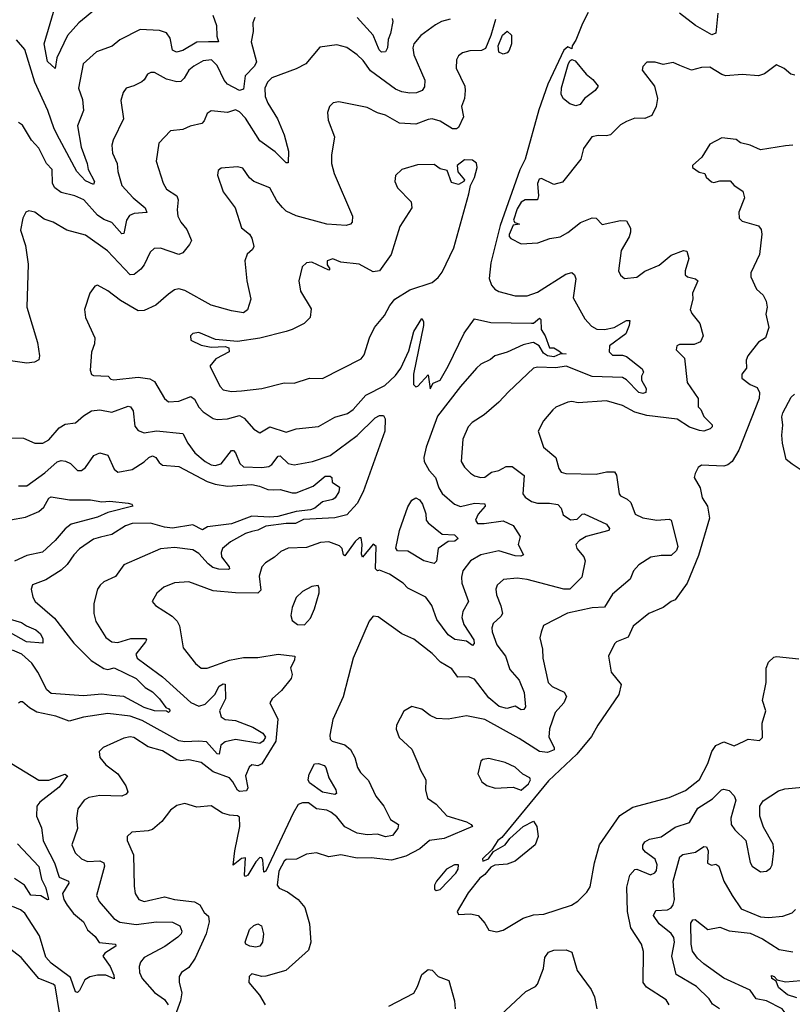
# Model space of a CAD drawing. Extents: x 1843161 to 1959474, y 907081 to 1016326.
# Tile 201 of 256: x 1857250 to 1861062, y 1000728 to 1005583. Entities that reach past the tile are written whole.
import ezdxf

# ---------------------------------------------------------------- set-up
doc = ezdxf.new("R2010")
doc.units = 0

msp = doc.modelspace()

# ---------------------------------------------------------------- linework, layer by layer
at = {"layer": '0CON20XD'}
for points in [[(1857624.3, 1005635), (1857542.2, 1005567.8), (1857486.1, 1005505), (1857433.1, 1005395), (1857425, 1005342.5), (1857387.1, 1005377.1), (1857371.2, 1005465), (1857438.6, 1005695)], [(1858202.7, 1005605), (1858221, 1005555), (1858222.4, 1005502.4), (1858231.2, 1005475), (1858181.2, 1005475), (1858125, 1005473.3), (1858055, 1005431.3), (1858023.6, 1005423.6), (1858003.8, 1005433.8), (1857992.8, 1005492.8), (1857975, 1005518.5), (1857940.8, 1005530.8), (1857845.3, 1005534.7), (1857745, 1005483.8), (1857707, 1005453), (1857630, 1005425), (1857563.5, 1005365), (1857540.8, 1005245), (1857560.2, 1005190.2), (1857564.5, 1005135.5), (1857535, 1005060), (1857554.1, 1004955), (1857583.5, 1004875), (1857588.5, 1004845), (1857620, 1004785), (1857615, 1004770), (1857575, 1004789.2), (1857532.7, 1004835), (1857447, 1004995), (1857420.3, 1005045), (1857389.1, 1005135), (1857325.3, 1005275), (1857275, 1005435.8), (1857234.7, 1005484.7)], [(1859373.8, 1005586.2), (1859331.2, 1005575), (1859302.4, 1005557.6), (1859230, 1005505), (1859195.6, 1005465), (1859190, 1005445), (1859195, 1005410), (1859250, 1005285), (1859247.3, 1005252.7), (1859236.2, 1005235), (1859207.9, 1005222.1), (1859175, 1005220.8), (1859135, 1005227.3), (1859105, 1005240.7), (1858981.7, 1005331.7), (1858945, 1005381.9), (1858915, 1005410.5), (1858865, 1005445.6), (1858815, 1005460), (1858731.4, 1005448.6), (1858661.4, 1005365), (1858615, 1005340.8), (1858495, 1005296.4), (1858472.7, 1005275), (1858459.2, 1005245), (1858461.8, 1005205), (1858475, 1005171.4), (1858521.8, 1005095), (1858555.5, 1005015), (1858576.2, 1004935), (1858575, 1004876.7), (1858565, 1004877.5), (1858511.5, 1004931.5), (1858435, 1004985.4), (1858365, 1005097.9), (1858335, 1005128.5), (1858315, 1005138.5), (1858275, 1005125.5), (1858195, 1005134.4), (1858175, 1005120.8), (1858161.1, 1005085), (1858148.9, 1005071.1), (1858091.8, 1005058.2), (1858055, 1005041.1), (1857995, 1005035.7), (1857937.3, 1004975), (1857924.3, 1004885), (1857957.6, 1004777.6), (1857975, 1004748), (1858026.4, 1004715), (1858033.1, 1004695), (1858027.1, 1004645), (1858030, 1004615), (1858045, 1004585.7), (1858075, 1004548.8), (1858097.9, 1004495), (1858089, 1004475), (1858055, 1004434), (1858035, 1004425.2), (1857945, 1004456.2), (1857914.7, 1004455.3), (1857893.5, 1004436.5), (1857865.3, 1004375), (1857847.5, 1004352.5), (1857815, 1004327.5), (1857795, 1004324.5), (1857683.2, 1004443.2), (1857575, 1004521.2), (1857482.5, 1004545), (1857416, 1004585), (1857370.4, 1004600.4), (1857325, 1004634.4), (1857295, 1004640.8), (1857280, 1004635), (1857265.8, 1004604.2), (1857253.8, 1004545), (1857279.1, 1004469.1), (1857293, 1004377), (1857286, 1004165), (1857339.1, 1003990.9)], [(1859597.6, 1005585), (1859574.4, 1005505), (1859548, 1005442), (1859528.9, 1005431.1), (1859470.9, 1005429.1), (1859435, 1005420), (1859416, 1005405), (1859405.7, 1005385), (1859404.4, 1005345), (1859446.1, 1005256.1), (1859448.9, 1005235), (1859445.7, 1005195), (1859430, 1005155), (1859440.6, 1005105), (1859415, 1005052.5), (1859405, 1005044.7), (1859386.2, 1005045), (1859325, 1005082.9), (1859285, 1005093.8), (1859265, 1005091.8), (1859205, 1005068.2), (1859125, 1005073.8), (1859055, 1005113.1), (1859015, 1005124.6), (1858965, 1005151.1), (1858825, 1005178.1), (1858796.6, 1005173.4), (1858779.2, 1005155), (1858768.6, 1005125), (1858772.3, 1005087.7), (1858802.9, 1005005), (1858788.6, 1004915), (1858789.2, 1004875), (1858802.5, 1004825), (1858892.9, 1004615), (1858890, 1004585), (1858883.3, 1004575), (1858861.5, 1004568.5), (1858765, 1004574.6), (1858615, 1004616.4), (1858565, 1004639.6), (1858546.6, 1004656.6), (1858519.9, 1004689.9), (1858484, 1004755), (1858405, 1004786.2), (1858385, 1004803.3), (1858350.9, 1004850.9), (1858325, 1004857.8), (1858245, 1004851.2), (1858230, 1004840), (1858226.1, 1004816.1), (1858254.2, 1004735), (1858314.3, 1004655), (1858345, 1004556.7), (1858384, 1004525), (1858396.4, 1004506.4), (1858405.5, 1004465.5), (1858399.5, 1004450.5), (1858372.9, 1004427.1), (1858360.8, 1004395), (1858370.5, 1004295), (1858390, 1004205), (1858375, 1004153.3), (1858355, 1004137.8), (1858295, 1004146.9), (1858195, 1004175.3), (1858065, 1004247.7), (1858035, 1004255.6), (1858015, 1004250.6), (1857985, 1004230.6), (1857922, 1004175), (1857865, 1004149.1), (1857835, 1004148.2), (1857747.8, 1004197.8), (1857685, 1004245.5), (1857635, 1004273.8), (1857620.5, 1004269.5), (1857596, 1004235), (1857570.8, 1004155), (1857575.7, 1004115), (1857620.6, 1004015), (1857619.4, 1003985), (1857605.5, 1003944.5), (1857598.6, 1003855), (1857604.4, 1003834.4), (1857615, 1003828), (1857686.2, 1003826.2), (1857700, 1003810), (1857715, 1003806.7), (1857835, 1003820.6), (1857892.9, 1003812.9), (1857915, 1003798.9), (1857964.7, 1003714.7), (1857985, 1003698.1), (1858035, 1003702.9), (1858095, 1003724.6), (1858112.8, 1003712.8), (1858135, 1003672.2), (1858155, 1003650), (1858205, 1003616.2), (1858225, 1003611.1), (1858275, 1003615.3), (1858335, 1003632.3), (1858358.1, 1003618.1), (1858405, 1003564.3), (1858435, 1003545.8), (1858485, 1003576.2), (1858565, 1003549.6), (1858615, 1003565.4), (1858725, 1003577.3), (1858805, 1003623.1), (1858868.1, 1003641.9), (1858895, 1003661.1), (1858958.3, 1003731.7), (1859051.3, 1003778.7), (1859105, 1003828.8), (1859130.3, 1003865), (1859170.1, 1003949.9), (1859195.5, 1004045), (1859235, 1004110), (1859242.5, 1004095), (1859242.2, 1004075), (1859193.1, 1003835), (1859193.9, 1003783.9), (1859205, 1003772.5), (1859215, 1003776.7), (1859265, 1003832.5), (1859275, 1003763.8), (1859289.8, 1003790.2), (1859324.3, 1003805), (1859365, 1003874.4), (1859443.1, 1004036.9), (1859495, 1004107.8), (1859575, 1004090.5), (1859775, 1004086.2), (1859785, 1004087.3), (1859815, 1004111.1), (1859821.1, 1004105), (1859822.5, 1004055), (1859843.6, 1004023.6), (1859864, 1003965), (1859885, 1003965.7), (1859909.8, 1003949.8), (1859926.7, 1003936.7), (1859946.2, 1003935), (1859915, 1003934.7), (1859885, 1003921.6), (1859855, 1003925.2), (1859835, 1003938.2), (1859812.9, 1003975), (1859785, 1003990.7), (1859775, 1003990.3), (1859735, 1003980.3), (1859656, 1003944), (1859594.5, 1003925.5), (1859572.8, 1003907.2), (1859525.4, 1003885), (1859504.7, 1003865), (1859425.4, 1003775), (1859312, 1003628), (1859255.2, 1003475), (1859243.6, 1003425), (1859245.3, 1003405), (1859270.2, 1003360.2), (1859302.5, 1003325), (1859318.7, 1003275), (1859335, 1003247.3), (1859395, 1003193.9), (1859425, 1003183.4), (1859495, 1003199), (1859545.4, 1003195.4), (1859546.4, 1003185), (1859512.7, 1003145), (1859499.6, 1003115), (1859508.9, 1003098.9), (1859541.7, 1003098.3)], [(1858410.6, 1005595), (1858401.4, 1005568.6), (1858402.2, 1005525), (1858391.9, 1005475), (1858418.5, 1005375), (1858408.2, 1005355), (1858363.3, 1005306.7), (1858355, 1005241.1), (1858335, 1005233.5), (1858275.1, 1005265.1), (1858259.2, 1005285), (1858225, 1005357.8), (1858196, 1005385)], [(1859088.5, 1005588.5), (1859090.9, 1005575), (1859080, 1005515), (1859068, 1005485), (1859064.5, 1005445), (1859054.5, 1005425.5), (1859035, 1005422.7), (1859024.1, 1005435), (1858995, 1005507.8), (1858915, 1005594.7)], [(1860055, 1005618.8), (1860027.7, 1005565), (1859995, 1005482.9), (1859976.2, 1005455), (1859975, 1005440), (1859955, 1005450), (1859935, 1005433.1), (1859856.2, 1005265), (1859811.4, 1005138.6), (1859744.1, 1004895), (1859717.5, 1004842.5), (1859621.6, 1004568.4), (1859574.9, 1004385), (1859566.7, 1004306.7), (1859578.1, 1004275), (1859594.4, 1004255), (1859615, 1004243.6), (1859695, 1004221.8), (1859755, 1004221.8), (1859805, 1004239.6), (1859945, 1004328.4), (1859975, 1004336.7), (1859987.8, 1004325), (1859993.6, 1004305), (1859981.9, 1004211.9), (1860038.3, 1004108.3), (1860072.4, 1004072.4), (1860097.2, 1004057.2), (1860135, 1004055.6), (1860184.1, 1004065.9), (1860245, 1004100), (1860260, 1004100), (1860257.2, 1004075), (1860240.3, 1004035), (1860160.6, 1003975), (1860158.6, 1003945), (1860175, 1003929.4), (1860225, 1003929.4), (1860245, 1003922.2), (1860320.9, 1003860.9), (1860327.5, 1003845), (1860319.1, 1003825), (1860318.9, 1003805), (1860340.5, 1003765), (1860340, 1003745), (1860325, 1003740), (1860305, 1003744.7), (1860245, 1003806.8), (1860225, 1003818.1), (1860075, 1003824.5), (1859946.7, 1003875)], [(1860694.4, 1005615), (1860685, 1005517.5), (1860665, 1005509.5), (1860585, 1005555.4), (1860505, 1005615.5)], [(1859635, 1005413.2), (1859615, 1005422.5), (1859611.7, 1005455), (1859632.2, 1005507.8), (1859655, 1005526.5), (1859677.7, 1005507.7), (1859676.5, 1005465), (1859665, 1005431.3), (1859655, 1005420.6), (1859635, 1005413.2)], [(1858196, 1005385), (1858155, 1005380.6), (1858110, 1005355), (1858085, 1005334.5), (1858062.1, 1005295), (1858045, 1005279.2), (1858025, 1005277.4), (1857975, 1005289.5), (1857915, 1005322.5), (1857897.8, 1005322.2), (1857881.2, 1005315), (1857863.9, 1005286.1), (1857852.3, 1005277.7), (1857813, 1005257), (1857775, 1005246), (1857760.8, 1005225), (1857750, 1005185), (1857762.5, 1005095), (1857710.8, 1004989.2), (1857705.4, 1004965), (1857708.8, 1004925), (1857731.6, 1004875), (1857735.4, 1004835), (1857754.6, 1004765), (1857810, 1004705), (1857869.3, 1004655), (1857877.3, 1004632.7), (1857815, 1004627.4), (1857792.7, 1004617.3), (1857777.6, 1004595), (1857765, 1004528.8), (1857755, 1004527.8), (1857705, 1004583.2), (1857665, 1004598.7), (1857635, 1004619.7), (1857566.4, 1004695), (1857522.5, 1004715), (1857455, 1004730.9), (1857423.3, 1004755), (1857413.1, 1004775), (1857411.1, 1004845), (1857383.3, 1004875), (1857345, 1004949.2), (1857308.5, 1004988.5), (1857265, 1005063.8), (1857245, 1005076)], [(1859995, 1005158.9), (1859965, 1005168.6), (1859933.1, 1005193.1), (1859921.2, 1005215), (1859923.2, 1005246.8), (1859956.9, 1005363.1), (1859965, 1005380.8), (1859975, 1005387.1), (1859990.9, 1005380.9), (1860044.6, 1005314.6), (1860078.9, 1005288.9), (1860104.2, 1005255), (1860090, 1005235), (1860036.5, 1005195), (1860015, 1005164.4), (1859995, 1005158.9)], [(1861075, 1005309.4), (1861055, 1005314.6), (1861022.4, 1005342.4), (1860985, 1005360.8), (1860925, 1005316.7), (1860895, 1005306.9), (1860815, 1005312.9), (1860735, 1005307.3), (1860715, 1005313.1), (1860655, 1005350), (1860615, 1005347.8), (1860565, 1005334.4), (1860507.9, 1005357.9), (1860475, 1005372.9), (1860425, 1005362.9), (1860386.4, 1005373.6), (1860345, 1005373.3), (1860325, 1005353.3), (1860322, 1005335), (1860382.5, 1005255), (1860396.9, 1005195), (1860390.5, 1005155), (1860368.6, 1005111.4), (1860335, 1005095.5), (1860285, 1005098.5), (1860245, 1005080.6), (1860214.2, 1005065), (1860165, 1005015.8), (1860145, 1005010.8), (1860105, 1005013.1), (1860073.8, 1005005), (1860032.1, 1004947.9), (1860019.2, 1004895), (1859928.6, 1004781.4), (1859885, 1004771.2), (1859825, 1004800.8), (1859813.1, 1004796.9), (1859804.7, 1004775), (1859809.7, 1004715), (1859805.6, 1004695), (1859745, 1004694.3), (1859725, 1004683.1), (1859705, 1004650), (1859687.5, 1004595), (1859693.6, 1004583.6), (1859716, 1004575), (1859685, 1004570), (1859664.7, 1004524.7), (1859665, 1004514), (1859674, 1004505), (1859725, 1004478.6), (1859807, 1004483), (1859865.8, 1004504.2), (1859917.2, 1004512.8), (1859955, 1004533.6), (1860017, 1004583), (1860075, 1004605.7), (1860095, 1004604), (1860125, 1004573.8), (1860215, 1004592.9), (1860245, 1004591.2), (1860264.3, 1004555), (1860264.5, 1004535), (1860257.6, 1004512.4), (1860218.5, 1004445), (1860204.2, 1004345), (1860214.2, 1004324.2), (1860235, 1004306.7), (1860295, 1004314.4), (1860335, 1004342.5), (1860405, 1004373.3), (1860465, 1004421.8), (1860525, 1004445.8), (1860542.5, 1004442.5), (1860551.8, 1004405), (1860533.3, 1004345), (1860534.3, 1004325), (1860545, 1004314.5), (1860585.4, 1004305.4), (1860595.6, 1004295), (1860570, 1004235), (1860570.8, 1004205), (1860558.1, 1004155), (1860566.9, 1004135), (1860606.7, 1004085), (1860622, 1004025), (1860608.8, 1003995), (1860578.8, 1003981.2), (1860505, 1003981.2), (1860493.3, 1003975), (1860490, 1003955), (1860530, 1003915), (1860543.8, 1003795), (1860598.6, 1003715), (1860598, 1003675), (1860611.1, 1003661.1), (1860626.3, 1003626.3), (1860666.2, 1003585), (1860666.2, 1003575), (1860656.7, 1003565), (1860625.3, 1003554.7), (1860605, 1003557.3), (1860555, 1003573.8), (1860495, 1003613.1), (1860345, 1003632.3), (1860285, 1003648.2), (1860225, 1003680.9), (1860145, 1003704.4), (1860005, 1003694.3), (1859975, 1003700.8), (1859955, 1003697.5), (1859895, 1003672.5), (1859880.2, 1003659.8), (1859834.4, 1003605), (1859808, 1003555), (1859834.2, 1003475), (1859895.6, 1003425), (1859909.7, 1003369.7), (1859922, 1003352), (1859945, 1003345.5), (1860095, 1003342.8), (1860145, 1003353.5), (1860185, 1003353.5), (1860195, 1003336.7), (1860208.6, 1003245), (1860214.6, 1003234.6), (1860248.1, 1003218.1), (1860265, 1003201.9), (1860286.9, 1003145), (1860325, 1003126.5), (1860393.3, 1003115), (1860455, 1003120), (1860465, 1003115.8), (1860497.5, 1002985), (1860490.6, 1002965), (1860465, 1002941.1), (1860415, 1002941.5), (1860365, 1002932.5), (1860305.8, 1002895), (1860279.4, 1002865), (1860262.9, 1002825), (1860175, 1002751.1), (1860135, 1002686.4), (1860075, 1002682.7), (1859952.9, 1002657.1), (1859835, 1002596.7), (1859822.5, 1002562.5)], [(1861065, 1004964), (1861028.8, 1004961.2), (1860905, 1004942), (1860855, 1004963.8), (1860806.2, 1004976.2), (1860785, 1004992.5), (1860715, 1005001.2), (1860655, 1004970), (1860616.7, 1004905), (1860570, 1004865), (1860570, 1004855), (1860602, 1004832), (1860630, 1004825), (1860637, 1004807), (1860663.9, 1004783.9), (1860675, 1004780), (1860705, 1004788.8), (1860755, 1004788), (1860775.9, 1004765.9), (1860817.7, 1004737.7), (1860826.2, 1004705), (1860798, 1004635), (1860800, 1004605), (1860815, 1004590), (1860895, 1004566.2), (1860908.3, 1004548.3), (1860911.4, 1004525), (1860900.5, 1004425), (1860857.5, 1004335), (1860857.5, 1004315), (1860886, 1004255), (1860918.8, 1004225), (1860934, 1004195), (1860938, 1004165), (1860931.7, 1004131.7), (1860946.7, 1004065), (1860930.8, 1004015), (1860895, 1003992.5), (1860842.5, 1003925), (1860835.5, 1003905), (1860837.1, 1003865), (1860825, 1003850), (1860813.8, 1003835), (1860813.8, 1003815), (1860853.8, 1003785), (1860889.7, 1003769.7), (1860900.6, 1003745), (1860899.1, 1003715), (1860798.9, 1003461.1), (1860765, 1003405.4), (1860745, 1003388.8), (1860725, 1003381.5), (1860615, 1003386), (1860597.5, 1003375), (1860582.5, 1003345), (1860578.8, 1003325), (1860608.1, 1003275), (1860618.1, 1003225), (1860644.3, 1003185), (1860653.9, 1003125), (1860599.7, 1002940.3), (1860543.1, 1002805), (1860485, 1002721.8), (1860465.4, 1002714.6), (1860425.4, 1002684.6), (1860355, 1002655.6), (1860277.7, 1002592.3), (1860251.9, 1002538.1), (1860195, 1002515.6), (1860184.5, 1002505.5), (1860155.7, 1002445), (1860169.2, 1002365), (1860218.1, 1002305), (1860206.6, 1002255), (1860102.2, 1002105), (1860070.8, 1002049.2), (1859999.1, 1001960.9), (1859859.4, 1001830.6), (1859628.8, 1001551.2), (1859609.1, 1001535), (1859579.7, 1001490.3), (1859534.3, 1001445), (1859535, 1001433.3), (1859563.3, 1001445), (1859588.8, 1001481.2), (1859645.7, 1001515), (1859668, 1001545), (1859735, 1001604), (1859785, 1001631.2), (1859802, 1001605), (1859808, 1001555), (1859794.2, 1001515), (1859695, 1001434.4), (1859655, 1001418.9), (1859595, 1001414.4), (1859575, 1001404.4), (1859545, 1001368.5), (1859520.1, 1001349.9), (1859462.7, 1001277.3), (1859408, 1001185), (1859415, 1001170), (1859473.9, 1001173.9), (1859512.5, 1001165), (1859545, 1001127.5), (1859565, 1001093.3), (1859605, 1001086)], [(1858295, 1003749.3), (1858345, 1003753.8), (1858445.3, 1003764.7), (1858555, 1003793.1), (1858605, 1003791.4), (1858680, 1003815), (1858745, 1003814.2), (1858935, 1003910.6), (1858949.2, 1003930.8), (1858976, 1004015), (1859001.5, 1004065), (1859051.1, 1004125), (1859076, 1004174), (1859101.8, 1004205), (1859175, 1004250.4), (1859285, 1004288), (1859315, 1004311.9), (1859335, 1004338.4), (1859391.6, 1004458.4), (1859466.2, 1004723.8), (1859474.3, 1004765.7), (1859495, 1004805.8), (1859506.9, 1004855), (1859505, 1004875.6), (1859485, 1004891.1), (1859445, 1004892.2), (1859408.5, 1004865), (1859412.9, 1004832.9), (1859445.8, 1004794.2), (1859442.5, 1004785), (1859415, 1004770), (1859380.7, 1004780.7), (1859359.2, 1004839.2), (1859325, 1004847.5), (1859295, 1004869.4), (1859212.8, 1004867.2), (1859135.7, 1004844.3), (1859104, 1004815), (1859100.8, 1004785), (1859115, 1004754), (1859182.5, 1004685), (1859185.9, 1004655.9), (1859126.7, 1004563.3), (1859083.8, 1004425), (1859025.7, 1004345), (1858995, 1004339.5), (1858925, 1004378.5), (1858835, 1004387.5), (1858795, 1004404.2), (1858766.7, 1004395), (1858768, 1004375), (1858780, 1004355), (1858775, 1004348.8), (1858691.7, 1004388.3), (1858666.2, 1004385), (1858644.2, 1004365), (1858627.1, 1004295), (1858636.2, 1004245), (1858687.9, 1004157.9), (1858683.1, 1004115), (1858653.3, 1004085), (1858595.5, 1004055), (1858565, 1004046.3), (1858435, 1004012.5), (1858325, 1003997.1), (1858217, 1004007), (1858135, 1004040), (1858105, 1004035.8), (1858093.8, 1004025), (1858095, 1004003.8), (1858145, 1003978.6), (1858195, 1003968.1), (1858265, 1003971.2), (1858282.5, 1003965), (1858283.8, 1003945), (1858218.5, 1003911.5), (1858188.9, 1003875), (1858240, 1003775), (1858255, 1003757.8), (1858295, 1003749.3)], [(1857339.1, 1003990.9), (1857347.5, 1003925), (1857344.3, 1003905.7), (1857323.3, 1003895), (1857285, 1003890), (1857087.6, 1003917.6)], [(1859946.7, 1003875), (1859895, 1003867.3), (1859805, 1003870.4), (1859785.4, 1003864.6), (1859661.5, 1003748.5), (1859615, 1003697.1), (1859541.9, 1003635), (1859483.3, 1003596.7), (1859463.1, 1003575), (1859436.7, 1003515), (1859428.1, 1003405), (1859445, 1003377.5), (1859475, 1003347.5), (1859495, 1003334.3), (1859525, 1003325.6), (1859545, 1003328.2), (1859578.5, 1003351.5), (1859615, 1003359.6), (1859650.7, 1003379.3), (1859680.8, 1003380.8), (1859739.5, 1003335), (1859732.2, 1003245), (1859745, 1003228.6), (1859775, 1003207.8), (1859805, 1003198.9), (1859865, 1003199.6), (1859905, 1003191.9), (1859921.4, 1003175), (1859931.8, 1003141.8), (1859967.6, 1003117.6), (1860000.3, 1003119.7), (1860025, 1003144.4), (1860035, 1003146.5), (1860146, 1003095), (1860161.2, 1003075), (1860156.7, 1003065), (1860045, 1003034.7), (1860012.2, 1003015), (1859994.3, 1002995), (1860000, 1002975), (1860033.3, 1002935), (1860041.1, 1002915), (1860024.2, 1002835), (1859965.4, 1002774.6), (1859935.5, 1002774.5), (1859755, 1002822.4), (1859705, 1002829.6), (1859637.6, 1002822.4), (1859605.8, 1002794.2), (1859600, 1002775), (1859602.9, 1002747.1), (1859625, 1002693.3), (1859632.7, 1002655), (1859625, 1002640), (1859586.7, 1002605), (1859579.1, 1002585), (1859581.2, 1002565), (1859605, 1002500), (1859647.8, 1002445), (1859669.3, 1002379.3), (1859715, 1002326), (1859739.6, 1002265), (1859746.1, 1002195), (1859738.2, 1002181.8), (1859725, 1002180), (1859695, 1002197.9), (1859654.1, 1002185.9), (1859616, 1002196), (1859565, 1002238.8), (1859495, 1002330.8), (1859465, 1002342.5), (1859411.8, 1002341.8), (1859382.4, 1002382.4), (1859325.9, 1002415.9), (1859285, 1002457.5), (1859195, 1002528.1), (1859135, 1002555.5), (1859018.3, 1002638.3), (1858995, 1002642.2), (1858975, 1002617.8), (1858895, 1002435.4), (1858845.6, 1002244.4), (1858795, 1002132), (1858780, 1002055), (1858782.5, 1002035), (1858792.5, 1002025), (1858855, 1002006.9), (1858882.9, 1001985), (1858903.6, 1001945), (1858916.7, 1001895), (1858931.5, 1001871.5), (1858972.1, 1001832.1), (1859007.5, 1001755), (1859046.4, 1001705), (1859079.4, 1001639.4), (1859119.1, 1001615), (1859116.2, 1001595), (1859090.3, 1001559.7), (1859055, 1001553.2), (1859015, 1001566.8), (1858965, 1001562.8), (1858915, 1001571.6), (1858855, 1001603.6), (1858815, 1001652.3), (1858785, 1001675.4), (1858765, 1001685.3), (1858715, 1001692.4), (1858675, 1001721.8), (1858645, 1001721.1), (1858625, 1001712.7), (1858599.1, 1001670.9), (1858465, 1001383.8), (1858455, 1001380), (1858449.3, 1001439.3), (1858445, 1001450), (1858435, 1001452.5), (1858415, 1001430), (1858376.2, 1001365), (1858365, 1001357.5), (1858360, 1001365), (1858365, 1001450), (1858345, 1001447.5), (1858303.3, 1001413.3), (1858312.5, 1001485), (1858335.9, 1001605), (1858335, 1001651.2), (1858325, 1001657.8), (1858285, 1001660), (1858250.3, 1001670.3), (1858195, 1001706.9), (1858125, 1001700), (1858065, 1001718.1), (1858025, 1001708.6), (1857994.6, 1001685.4), (1857951.4, 1001628.6), (1857905, 1001590), (1857885, 1001583.1), (1857803, 1001577), (1857780, 1001555), (1857780, 1001535), (1857811.5, 1001465), (1857815, 1001310), (1857819.4, 1001275), (1857837.5, 1001245), (1857865, 1001234.5), (1857965, 1001257.3), (1858014.7, 1001244.7), (1858113, 1001233), (1858139, 1001219), (1858160.4, 1001180.4), (1858182, 1001162), (1858185.3, 1001135), (1858170, 1001075), (1858116.6, 1000955), (1858085, 1000909.5), (1858048.8, 1000885), (1858038, 1000865), (1858037.1, 1000835), (1858050.4, 1000785), (1858043.2, 1000745), (1857967, 1000533)], [(1861100.8, 1003365), (1861061.5, 1003391.5), (1861032.5, 1003415), (1861014.2, 1003495), (1861010.8, 1003535), (1861015.8, 1003584.2), (1861010, 1003625), (1861015.5, 1003644.5), (1861057.3, 1003722.7), (1861073.5, 1003736.5)], [(1857205, 1003521.2), (1857268.9, 1003518.9), (1857325, 1003495.6), (1857365, 1003494.5), (1857395, 1003511.5), (1857445, 1003570.9), (1857475, 1003588.5), (1857525, 1003595.6), (1857565, 1003630.6), (1857605, 1003654.2), (1857645, 1003658.9), (1857705, 1003648.5), (1857785, 1003678.1), (1857797.5, 1003675), (1857810, 1003655), (1857818.9, 1003578.9), (1857835, 1003556.9), (1857865, 1003546.2), (1857925, 1003556.6), (1858055, 1003543.5), (1858079.6, 1003495), (1858115, 1003448.2), (1858165.5, 1003405), (1858195, 1003388.8), (1858215.2, 1003384.8), (1858245, 1003393.9), (1858295, 1003459.1), (1858305, 1003458.2), (1858315, 1003446.7), (1858336.7, 1003395), (1858355, 1003378.7), (1858445, 1003374.3), (1858479.6, 1003380.4), (1858495, 1003390), (1858525, 1003430.9), (1858535, 1003432.1), (1858575, 1003394.6), (1858605, 1003388.5), (1858695, 1003404.1), (1858781.9, 1003435), (1858915, 1003532.9), (1859005, 1003619.6), (1859025, 1003632.3), (1859045, 1003631.1), (1859054.1, 1003615), (1859051.2, 1003555), (1858945.1, 1003255), (1858915, 1003197.7), (1858865, 1003141.6), (1858805, 1003126.1), (1858651.4, 1003118.6), (1858610.6, 1003099.4), (1858565, 1003099), (1858464.6, 1003085.4), (1858425, 1003065.8), (1858395, 1003059.7), (1858365, 1003050.3), (1858290.7, 1003009.3), (1858251.2, 1002975), (1858244.2, 1002955.8), (1858245.3, 1002935), (1858283.8, 1002885), (1858285.6, 1002875), (1858278.4, 1002871.6), (1858233.5, 1002873.5), (1858202.7, 1002882.7), (1858179.5, 1002899.5), (1858135, 1002950.7), (1858105, 1002969.7), (1858015, 1002980), (1857945, 1002974.6), (1857764.4, 1002895.6), (1857723.1, 1002836.9), (1857665, 1002810.6), (1857648.1, 1002795), (1857634.5, 1002775), (1857615.6, 1002705), (1857615.6, 1002655), (1857626.5, 1002615), (1857675, 1002536.9), (1857704.7, 1002514.7), (1857735, 1002512.5), (1857799, 1002531), (1857871.3, 1002531.3), (1857876.4, 1002525), (1857871.2, 1002515), (1857823.2, 1002455), (1857830.4, 1002435), (1857875, 1002402.2), (1857955, 1002343.1), (1858095, 1002215.4), (1858135, 1002198.1), (1858165, 1002207.3), (1858212.5, 1002255), (1858235, 1002296.5), (1858255, 1002308.1), (1858265, 1002306.2), (1858265.2, 1002235), (1858236.9, 1002175), (1858244.6, 1002145), (1858265, 1002132.8), (1858315, 1002127.7), (1858401.1, 1002095), (1858450.8, 1002065), (1858462.4, 1002045), (1858451.5, 1002025), (1858435, 1002014.1), (1858315, 1002033.2), (1858265, 1002022), (1858242.4, 1002005), (1858235, 1001961.4), (1858225, 1001963.8), (1858171.5, 1002021.5), (1858135, 1002026.1), (1858065, 1002021.7), (1858035, 1002027.6), (1857855, 1002126.8), (1857795, 1002149.6), (1857685, 1002161.3), (1857565, 1002143.2), (1857495, 1002123.8), (1857429.5, 1002149.5), (1857335, 1002169.1), (1857299.1, 1002189.1), (1857265, 1002218.8), (1857255, 1002220), (1857245, 1002212.5)], [(1857245, 1003284.4), (1857285, 1003284.5), (1857375, 1003348.4), (1857435, 1003403.2), (1857455, 1003409.2), (1857476.7, 1003406.7), (1857500.8, 1003395), (1857535, 1003360.8), (1857555, 1003360.6), (1857575, 1003375.7), (1857616.9, 1003435), (1857645, 1003448.2), (1857685.9, 1003435.9), (1857716.4, 1003366.4), (1857735, 1003352.3), (1857805.7, 1003365), (1857865, 1003402.5), (1857886.9, 1003425), (1857905, 1003432.3), (1857922.9, 1003425), (1857939.1, 1003399.1), (1857955, 1003386.7), (1858035, 1003380), (1858175, 1003306.8), (1858215, 1003292.2), (1858275, 1003283.8), (1858395, 1003291.8), (1858433.8, 1003283.8), (1858475, 1003265.9), (1858504.3, 1003265.7), (1858535, 1003266.8), (1858595, 1003250.4), (1858615, 1003250.8), (1858697.7, 1003282.3), (1858757.1, 1003332.9), (1858782.7, 1003332.7), (1858790, 1003325), (1858792.5, 1003302.5), (1858828.8, 1003278.8), (1858824.7, 1003255.3), (1858806.9, 1003225), (1858795, 1003216.5), (1858745, 1003206.2), (1858706.4, 1003175), (1858685, 1003166.1), (1858615, 1003157.8), (1858523.8, 1003133.8), (1858485, 1003130.1), (1858395, 1003135.7), (1858295, 1003097.4), (1858177, 1003083), (1858152.6, 1003067.4), (1858105, 1003091.6), (1858005, 1003075.8), (1857965, 1003080.2), (1857895, 1003100), (1857805, 1003098.2), (1857771.8, 1003088.2), (1857705.7, 1003045), (1857649.1, 1003030.9), (1857615, 1003021.8), (1857545, 1002974.4), (1857516.9, 1002945), (1857485, 1002897.1), (1857455, 1002869.4), (1857378.8, 1002821.2), (1857313.1, 1002796.9), (1857307.5, 1002775), (1857315.7, 1002735), (1857326.9, 1002715), (1857422.4, 1002632.4), (1857518.1, 1002508.1), (1857603.5, 1002423.5), (1857665, 1002383.9), (1857685, 1002379.5), (1857717.3, 1002387.3), (1857825, 1002334.7), (1857870.1, 1002290.1), (1857905, 1002268.2), (1857939.6, 1002235), (1857971.7, 1002191.7), (1857986.2, 1002185), (1857992.5, 1002175), (1857985, 1002167.5), (1857974.1, 1002174.1), (1857915.4, 1002174.6), (1857865, 1002191.3), (1857765, 1002246.6), (1857705, 1002251.5), (1857655, 1002257.5), (1857565, 1002249.1), (1857405, 1002260), (1857385, 1002278.2), (1857340.5, 1002365), (1857309.6, 1002409.6), (1857260.4, 1002455), (1857215, 1002474.3)], [(1857205, 1003117.1), (1857279.4, 1003130.6), (1857345, 1003158.2), (1857369.8, 1003180.2), (1857395, 1003224.4), (1857405, 1003230), (1857495.8, 1003215.8), (1857600, 1003215), (1857655, 1003206.2), (1857695, 1003209.6), (1857785, 1003200), (1857803.3, 1003195), (1857808.8, 1003185), (1857686.1, 1003153.9), (1857635, 1003130.4), (1857505, 1003096.1), (1857475, 1003073.1), (1857424.9, 1003015.1), (1857362.8, 1002957.2), (1857285, 1002940.7), (1857225, 1002912.6)], [(1859295, 1002902.2), (1859245, 1002915.3), (1859165, 1002963.2), (1859115, 1002963.5), (1859106.6, 1002976.6), (1859124.8, 1003064.8), (1859165, 1003180.6), (1859185, 1003214.4), (1859205, 1003225.6), (1859222.9, 1003215), (1859237.5, 1003195), (1859254.1, 1003145.9), (1859255.7, 1003115.7), (1859265, 1003102), (1859335, 1003045.6), (1859395, 1003042.8), (1859413.5, 1003025), (1859397.7, 1003012.3), (1859365, 1003010.7), (1859314.7, 1002975.3), (1859306.4, 1002913.6), (1859295, 1002902.2)], [(1859541.7, 1003098.3), (1859635, 1003112.3), (1859685, 1003088.9), (1859720, 1003035), (1859710, 1002995), (1859735.8, 1002945), (1859722.2, 1002937.8), (1859695, 1002939.2), (1859615, 1002964.7), (1859525, 1002944.7), (1859475.4, 1002915), (1859436.6, 1002865), (1859429.7, 1002835), (1859431.8, 1002805), (1859464.6, 1002715), (1859437.1, 1002665), (1859431.3, 1002635), (1859441.1, 1002601.1), (1859491.3, 1002525), (1859493.2, 1002506.8), (1859485, 1002497.5), (1859455, 1002519.4), (1859397.1, 1002527.1), (1859365, 1002549.6), (1859308.9, 1002625), (1859283.9, 1002695), (1859254.3, 1002735), (1859165, 1002779.4), (1859141.9, 1002805), (1859075, 1002848.6), (1859025, 1002868.1), (1859015, 1002866.2), (1859006.2, 1002875), (1859010, 1002985), (1858995, 1002996.7), (1858942.5, 1002932.5), (1858937, 1002947), (1858940, 1002995), (1858935, 1003027.5), (1858925, 1003027.5), (1858905, 1003010), (1858855, 1002940), (1858847.5, 1002945), (1858840.8, 1002975), (1858828, 1002988), (1858775, 1003008.2), (1858735, 1003004.5), (1858665, 1002980), (1858575, 1002977.3), (1858538.8, 1002961.2), (1858507.9, 1002932.1), (1858462.5, 1002905), (1858444.3, 1002885), (1858431.2, 1002838.8), (1858439.6, 1002770.4), (1858425, 1002755.4), (1858315, 1002756.6), (1858205, 1002767.3), (1858085, 1002811.1), (1858015, 1002806.9), (1857961.2, 1002785), (1857927.5, 1002755), (1857903.3, 1002715), (1857920, 1002695), (1858002, 1002642), (1858026.6, 1002616.6), (1858038.2, 1002595), (1858057.5, 1002485), (1858118, 1002408), (1858145.5, 1002385.5), (1858175, 1002385.6), (1858285.2, 1002424.8), (1858355, 1002438.2), (1858425, 1002438.4), (1858525, 1002454.8), (1858607.5, 1002445), (1858605.6, 1002425.6), (1858587, 1002387), (1858595.4, 1002355), (1858589.1, 1002335), (1858542.9, 1002275), (1858495.8, 1002235), (1858484.2, 1002215), (1858524.7, 1002134.7), (1858514.1, 1002025), (1858445, 1001914.2), (1858425, 1001904.1), (1858395, 1001909.5), (1858381.9, 1001898.1), (1858365.3, 1001855), (1858376, 1001795), (1858368.8, 1001781.2), (1858335, 1001776.7), (1858324.5, 1001784.5), (1858301.9, 1001825), (1858285, 1001845.3), (1858205, 1001874.2), (1858145, 1001920), (1858085, 1001932.7), (1858045, 1001928.2), (1858025, 1001932.8), (1857955, 1001978.2), (1857885, 1001997.5), (1857814, 1002044), (1857795, 1002046.7), (1857765, 1002040), (1857662, 1001995), (1857642.5, 1001975), (1857645.7, 1001945), (1857675, 1001908.1), (1857734.6, 1001864.6), (1857774.5, 1001804.5), (1857784.2, 1001775), (1857776.3, 1001763.7), (1857755, 1001753.8), (1857645, 1001757.1), (1857592.1, 1001747.9), (1857569.2, 1001735), (1857537.4, 1001692.6), (1857530.5, 1001645), (1857536.2, 1001595), (1857507.5, 1001515), (1857524.6, 1001475), (1857555, 1001444.6), (1857585, 1001432.3), (1857645, 1001435.3), (1857665.5, 1001425), (1857669.2, 1001409.2), (1857629.4, 1001265), (1857643.1, 1001235), (1857715, 1001150.5), (1857745, 1001133.4), (1857825, 1001121.1), (1857925, 1001134.7), (1858003.7, 1001133.7), (1858040.5, 1001115), (1858051.2, 1001088.8), (1858047.5, 1001075), (1858030.9, 1001059.1), (1857967.1, 1001012.9), (1857865, 1000959.1), (1857846.4, 1000935), (1857839.6, 1000915), (1857840.8, 1000885), (1857855.3, 1000855.3), (1857915, 1000786.2), (1857965, 1000751.1), (1857983, 1000725)], [(1858655, 1002600), (1858685, 1002632.7), (1858705, 1002677.3), (1858727.2, 1002757.2), (1858728.5, 1002778.5), (1858722.5, 1002792.5), (1858691.7, 1002788.3), (1858645, 1002764.2), (1858615, 1002733.8), (1858594.3, 1002685), (1858587.5, 1002645), (1858595, 1002620), (1858621.5, 1002601.5), (1858655, 1002600)], [(1857175, 1002634.8), (1857260, 1002610), (1857284.6, 1002595), (1857330.8, 1002575), (1857353.8, 1002555), (1857365, 1002530), (1857365, 1002508.8), (1857284.3, 1002515), (1857205, 1002559.1)], [(1859822.5, 1002562.5), (1859816.2, 1002535), (1859829.5, 1002479.5), (1859830.8, 1002435), (1859858.5, 1002315), (1859876.9, 1002295), (1859937.3, 1002267.3), (1859948.9, 1002245), (1859935.6, 1002215), (1859893.1, 1002166.9), (1859865, 1002086.7), (1859860.4, 1002045), (1859887.8, 1001995), (1859887.9, 1001982.1), (1859855, 1001970), (1859815, 1001975.3), (1859715, 1002038.8), (1859545, 1002132.3), (1859455, 1002151.1), (1859365, 1002134.4), (1859306.8, 1002136.8), (1859275, 1002152.5), (1859235, 1002184), (1859185, 1002196.2), (1859145.9, 1002174.1), (1859110, 1002105), (1859107.5, 1002085), (1859123.2, 1002043.2), (1859185.4, 1001985.4), (1859215, 1001917.5), (1859225.8, 1001885), (1859254.2, 1001835), (1859251.9, 1001785), (1859263.1, 1001745), (1859305.6, 1001715), (1859357.1, 1001657.1), (1859455, 1001628.2), (1859478, 1001615), (1859483.8, 1001605), (1859345, 1001546), (1859272.5, 1001535), (1859224.7, 1001495.3), (1859155, 1001458.4), (1859085, 1001439.2), (1858985, 1001450.4), (1858915, 1001448.2), (1858835, 1001464.4), (1858775.5, 1001454.5), (1858715, 1001475.6), (1858665, 1001468.6), (1858616.4, 1001443.6), (1858565, 1001442.7), (1858555, 1001434.4), (1858529.1, 1001385), (1858520, 1001315), (1858530.4, 1001300.4), (1858572.4, 1001282.4), (1858625, 1001244.4), (1858656.5, 1001205), (1858680.9, 1001125), (1858687.5, 1001035), (1858675.3, 1000994.7), (1858563.8, 1000895), (1858465, 1000866.5), (1858445, 1000865.7), (1858395, 1000878), (1858382.5, 1000865), (1858380.8, 1000835), (1858433.3, 1000773.3), (1858461.2, 1000725)], [(1859605, 1001086), (1859635, 1001094.3), (1859735, 1001151.9), (1859785, 1001169.1), (1859837.1, 1001172.9), (1859973.2, 1001216.8), (1860003.5, 1001236.5), (1860048.9, 1001281.1), (1860065, 1001307.5), (1860085.9, 1001425.9), (1860111.1, 1001515), (1860210.7, 1001659.3), (1860275, 1001699.5), (1860455, 1001748), (1860535, 1001782.2), (1860604.2, 1001835.8), (1860645, 1001915.7), (1860665.9, 1001974.1), (1860685.4, 1002004.6), (1860725, 1002021.5), (1860775, 1002002), (1860825, 1002025.7), (1860845, 1002035.6), (1860900.9, 1002029.1), (1860915.7, 1002044.3), (1860912.9, 1002115), (1860931.9, 1002175), (1860915.7, 1002225.7), (1860934.1, 1002315), (1860933.7, 1002386.3), (1860944.5, 1002415.5), (1860970.6, 1002439.4), (1860985, 1002443.4), (1861095, 1002431.3)], [(1859725, 1001783.8), (1859760, 1001815), (1859771.2, 1001835), (1859766.7, 1001845), (1859732.7, 1001862.7), (1859695, 1001898), (1859645, 1001920), (1859565, 1001940), (1859535, 1001935.8), (1859525, 1001926.2), (1859510.6, 1001865), (1859531.2, 1001825), (1859555, 1001806.2), (1859595.9, 1001794.1), (1859685, 1001798.8), (1859725, 1001783.8)], [(1857210, 1001915), (1857345, 1001832.9), (1857395, 1001833.1), (1857472.5, 1001862.5), (1857487.1, 1001855), (1857445, 1001798.7), (1857350, 1001725), (1857335.4, 1001705), (1857333.6, 1001655), (1857358, 1001598), (1857366, 1001535), (1857375.7, 1001514.3), (1857422.6, 1001425), (1857444.6, 1001355), (1857491.9, 1001335), (1857492.7, 1001325), (1857461.6, 1001275), (1857469, 1001245), (1857485, 1001216.9), (1857516.3, 1001176.3), (1857565, 1001135.4), (1857585.7, 1001095), (1857622.4, 1001062.4), (1857641.9, 1001031.9), (1857723.3, 1001025), (1857724.2, 1001015), (1857670, 1000980), (1857661.1, 1000965), (1857696.3, 1000915), (1857715, 1000872), (1857717.1, 1000852.9), (1857675, 1000871.1), (1857635, 1000871.5), (1857596.2, 1000863.8), (1857572, 1000848), (1857545, 1000795.6), (1857535, 1000785.7), (1857525, 1000788.8), (1857500.4, 1000860.4), (1857405, 1000930.6), (1857379.9, 1000959.9), (1857347.5, 1001065), (1857275, 1001176.9), (1857255, 1001193.2), (1857215, 1001210)], [(1858805, 1001762.8), (1858745, 1001774), (1858679.7, 1001819.7), (1858673.8, 1001835), (1858677.9, 1001862.1), (1858705, 1001913.1), (1858725, 1001915.4), (1858752, 1001905), (1858761.1, 1001895), (1858775, 1001844.3), (1858809.7, 1001785), (1858813.1, 1001766.9), (1858805, 1001762.8)], [(1860455.6, 1000725), (1860439.4, 1000749.4), (1860343.1, 1000813.1), (1860326.4, 1000835), (1860328.9, 1000988.9), (1860318.6, 1001025), (1860266.4, 1001105), (1860249.6, 1001185), (1860245.4, 1001305), (1860260, 1001365), (1860285, 1001393.3), (1860295, 1001394.4), (1860363.1, 1001366.9), (1860384.5, 1001375.5), (1860392.1, 1001387.9), (1860395.4, 1001415), (1860385, 1001444.2), (1860338.2, 1001478.2), (1860325.6, 1001495), (1860325, 1001512.5), (1860335, 1001529.2), (1860357.8, 1001542.2), (1860415, 1001553.8), (1860485, 1001601.4), (1860554.3, 1001625), (1860596.2, 1001695), (1860668.6, 1001741.4), (1860713.1, 1001785), (1860725, 1001788.8), (1860751.5, 1001781.5), (1860776.2, 1001756.2), (1860783.8, 1001735), (1860758.9, 1001645), (1860760.5, 1001615), (1860778.7, 1001588.7), (1860832.9, 1001535), (1860855, 1001427.5), (1860865, 1001408.8), (1860905, 1001381.9), (1860935, 1001384.4), (1860955, 1001399.2), (1860963.3, 1001415), (1860971.1, 1001485), (1860967.1, 1001517.1), (1860920.7, 1001600.7), (1860902.1, 1001655), (1860902.9, 1001705), (1860918.3, 1001731.7), (1860995, 1001780), (1861025, 1001791.1), (1861185, 1001806)], [(1857239.2, 1001519.2), (1857345, 1001407.7), (1857357.6, 1001345), (1857377, 1001305), (1857391.5, 1001255), (1857393.3, 1001245), (1857387.4, 1001242.6), (1857355, 1001262.2), (1857305, 1001265.6), (1857274.5, 1001315), (1857225, 1001348.4)], [(1860702.5, 1000705), (1860668.6, 1000728.6), (1860651.4, 1000755), (1860589.1, 1000815), (1860489.7, 1000875), (1860468.4, 1000965), (1860480.6, 1001035), (1860477.3, 1001057.3), (1860465, 1001077.3), (1860405.8, 1001125), (1860376.9, 1001165), (1860389.2, 1001190.8), (1860446.2, 1001193.8), (1860465, 1001203.8), (1860475, 1001218.1), (1860480.6, 1001245), (1860474.5, 1001335), (1860506.7, 1001455), (1860522.6, 1001467.4), (1860585, 1001477.8), (1860625, 1001506.5), (1860639.4, 1001505), (1860647.1, 1001485), (1860643.3, 1001423.3), (1860664.3, 1001414.3), (1860685, 1001418.6), (1860699.2, 1001409.2), (1860724.6, 1001335), (1860765, 1001263.8), (1860809.5, 1001199.5), (1860905, 1001159.5), (1860945, 1001155.7), (1861015, 1001162.2), (1861061.7, 1001178.3), (1861078.6, 1001195)], [(1859305, 1001288.8), (1859325, 1001294.3), (1859402.2, 1001375), (1859413.1, 1001395), (1859415, 1001416.2), (1859395, 1001415.6), (1859356, 1001395), (1859307.5, 1001335), (1859297.5, 1001315), (1859296.7, 1001295), (1859305, 1001288.8)], [(1858415, 1001010), (1858386.7, 1001015), (1858365.8, 1001025), (1858362.5, 1001035), (1858385, 1001097.5), (1858405, 1001115.8), (1858425, 1001124), (1858444.2, 1001114.2), (1858452.9, 1001075), (1858448.2, 1001035), (1858435, 1001014.5), (1858415, 1001010)], [(1861115, 1000620.9), (1861056.8, 1000646.8), (1861012.5, 1000705), (1860935, 1000745.8), (1860884.7, 1000754.7), (1860855, 1000797.9), (1860725, 1000856.1), (1860625, 1000926.7), (1860594.5, 1000955), (1860569.5, 1000989.5), (1860562.8, 1001025), (1860562, 1001128), (1860572, 1001145), (1860583.3, 1001146.7), (1860645, 1001097.1), (1860705, 1001107.5), (1860750.8, 1001090.8), (1860855, 1001078.9), (1860915, 1001051.1), (1860998.1, 1000998.1), (1861065, 1000986.7)], [(1857447.2, 1000687.2), (1857425, 1000818.6), (1857415, 1000827.9), (1857345.2, 1000855.2), (1857258.3, 1000958.3), (1857185.4, 1001015.4)], [(1859622, 1000675), (1859748.3, 1000791.7), (1859795, 1000816), (1859805, 1000828), (1859834.6, 1000905), (1859841.2, 1000958.8), (1859859.2, 1000985), (1859885, 1000995.5), (1859946.2, 1000996.2), (1859974.4, 1000984.4), (1860000.5, 1000895), (1860070.3, 1000800.3), (1860085.7, 1000765), (1860097.5, 1000705)], [(1859071.9, 1000718.1), (1859195, 1000782.5), (1859213.8, 1000815), (1859234.7, 1000875.3), (1859265, 1000899.5), (1859285, 1000895.7), (1859314.6, 1000864.6), (1859367.1, 1000845), (1859395.8, 1000745), (1859399.2, 1000705)], [(1861085, 1000759.7), (1861037.8, 1000775), (1860995, 1000810.6), (1860982, 1000842), (1860962, 1000855), (1860960, 1000870), (1860973.3, 1000865), (1860988.3, 1000848.3), (1861028, 1000838), (1861105, 1000845.8)]]:
    msp.add_lwpolyline(points, dxfattribs=at)

doc.saveas('drawing.dxf')
